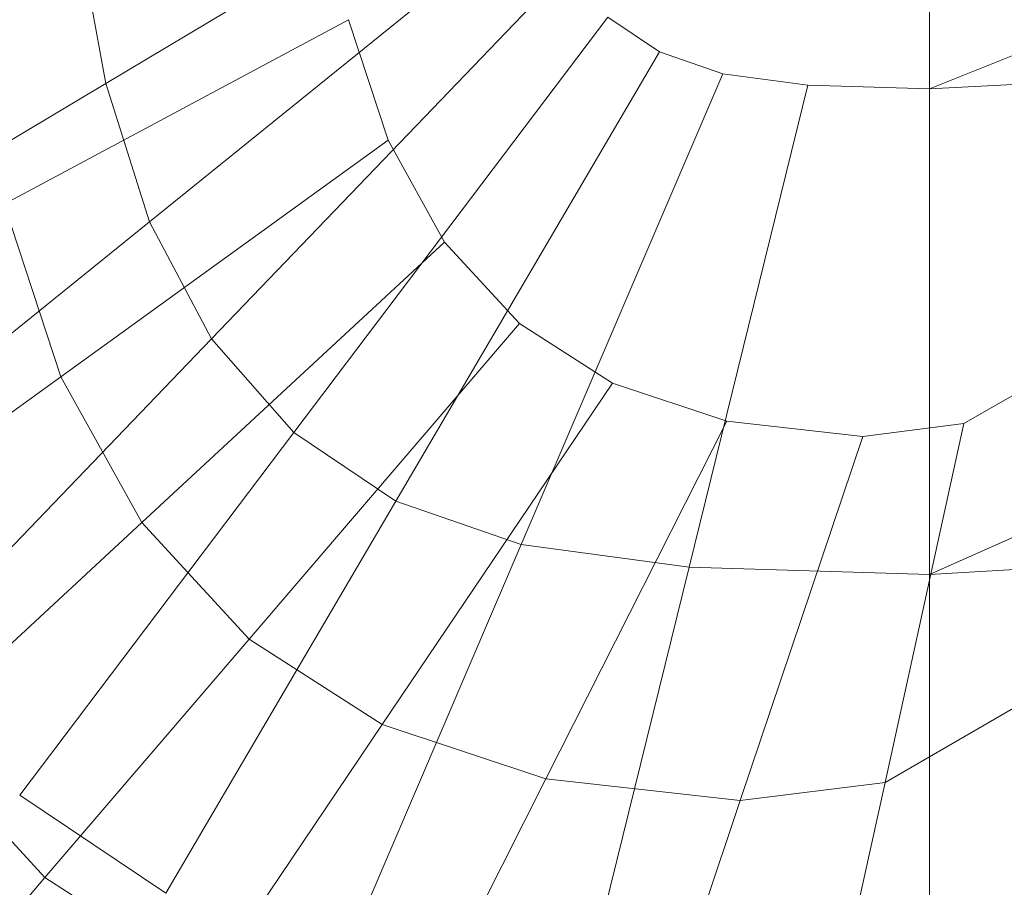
# Model space of a CAD drawing. Header units: metres. Extents: x 391.1 to 430.4, y 12.7 to 28.4.
# Tile 89 of 165: x 405.5583 to 405.6398, y 26.2856 to 26.3574. Entities that reach past the tile are written whole.
import ezdxf

# ---------------------------------------------------------------- set-up
doc = ezdxf.new("R2010")
doc.units = ezdxf.units.M
doc.layers.add('02_MOBILIARIO', color=7, linetype='Continuous', lineweight=18)
doc.layers.add('A-DETL-____-MBND', color=7, linetype='Continuous', lineweight=18)

# ---------------------------------------------------------------- blocks, each defined once
blk = doc.blocks.new('Family - Rentamans PB-155578-02_TEL_P0')
at = {"layer": 'A-DETL-____-MBND', "color": 253, "true_color": 0xaaaaaa}
for p, q in [((0.162272, 0.141568), (0.265, 0.182758)), ((0.162272, 0.141568), (0.162272, 0.182758)), ((0.094083, 0.142013), (0.127763, 0.162138)), ((0.097687, 0.130556), (0.129587, 0.15634)), ((0.094083, 0.142013), (0.091697, 0.154855)), ((0.102818, 0.120856), (0.132184, 0.151431)), ((0.114157, 0.147292), (0.08566, 0.132005)), ((0.109635, 0.113103), (0.135634, 0.147507)), ((0.117442, 0.137321), (0.114157, 0.147292)), ((0.139908, 0.144636), (0.135634, 0.147507)), ((0.162272, 0.101366), (0.265, 0.147019)), ((0.265, 0.147019), (0.162272, 0.141568)), ((0.118081, 0.10743), (0.139908, 0.144636)), ((0.145166, 0.142814), (0.139908, 0.144636)), ((0.128471, 0.10383), (0.145166, 0.142814)), ((0.152193, 0.141867), (0.145166, 0.142814)), ((0.064688, 0.124449), (0.094083, 0.142013)), ((0.097687, 0.130556), (0.094083, 0.142013)), ((0.142356, 0.101957), (0.152193, 0.141867)), ((0.152193, 0.141867), (0.162272, 0.141568)), ((0.162272, 0.101366), (0.162272, 0.141568)), ((0.117442, 0.137321), (0.090362, 0.117734)), ((0.122118, 0.128878), (0.117442, 0.137321)), ((0.090362, 0.117734), (0.08566, 0.132005)), ((0.069846, 0.108056), (0.097688, 0.130555)), ((0.102818, 0.120856), (0.097687, 0.130556)), ((0.122118, 0.128878), (0.097053, 0.105651)), ((0.128332, 0.122129), (0.122118, 0.128878)), ((0.128332, 0.122129), (0.105945, 0.095995)), ((0.136029, 0.117191), (0.128332, 0.122129)), ((0.077189, 0.094172), (0.102818, 0.120856)), ((0.109635, 0.113103), (0.102818, 0.120856)), ((0.173634, 0.118772), (0.165115, 0.113846)), ((0.090362, 0.117734), (0.069906, 0.10294)), ((0.097053, 0.105651), (0.090362, 0.117734)), ((0.11696, 0.088927), (0.136029, 0.117191)), ((0.145498, 0.114057), (0.136029, 0.117191)), ((0.130512, 0.084443), (0.145498, 0.114057)), ((0.156742, 0.112789), (0.145498, 0.114057)), ((0.165115, 0.113846), (0.156742, 0.112789)), ((0.158584, 0.084141), (0.165115, 0.113846)), ((0.086944, 0.083078), (0.109636, 0.113103)), ((0.118081, 0.10743), (0.109635, 0.113103)), ((0.146602, 0.082629), (0.156742, 0.112789)), ((0.099032, 0.074958), (0.118081, 0.10743)), ((0.128471, 0.10383), (0.118081, 0.10743)), ((0.265, 0.107218), (0.162272, 0.101366)), ((0.097053, 0.105651), (0.078121, 0.088108)), ((0.105944, 0.095995), (0.097053, 0.105651)), ((0.1139, 0.069807), (0.128471, 0.10383)), ((0.128471, 0.10383), (0.142356, 0.101957)), ((0.13377, 0.067127), (0.142356, 0.101957)), ((0.142356, 0.101957), (0.162272, 0.101366)), ((0.162272, 0.066281), (0.162272, 0.101366)), ((0.105945, 0.095995), (0.089035, 0.076254)), ((0.11696, 0.088927), (0.105945, 0.095995)), ((0.170775, 0.09119), (0.158584, 0.084141)), ((0.102557, 0.067578), (0.11696, 0.088927)), ((0.130512, 0.084442), (0.11696, 0.088927)), ((0.089035, 0.076254), (0.078121, 0.088108)), ((0.119192, 0.062074), (0.130512, 0.084443)), ((0.146602, 0.082629), (0.130512, 0.084443)), ((0.158584, 0.084141), (0.146602, 0.082629)), ((0.15365, 0.061704), (0.158584, 0.084141)), ((0.099032, 0.074958), (0.086944, 0.083078)), ((0.138943, 0.059847), (0.146603, 0.082629)), ((0.089035, 0.076254), (0.077351, 0.062614)), ((0.102557, 0.067579), (0.089035, 0.076254))]:
    blk.add_line(p, q, dxfattribs=at)
blk = doc.blocks.new('LONDR55-XX_ZZ-ARQ-CAA-M3D-Londres55_ifc-1-02_TEL_P0')
at = {"layer": '02_MOBILIARIO', "color": 253, "lineweight": 18, "true_color": 0xaaaaaa}
blk.add_blockref('Family - Rentamans PB-155578-02_TEL_P0', (405.471374, 26.210131), dxfattribs=at)

msp = doc.modelspace()

# ---------------------------------------------------------------- block references
at = {"lineweight": 5}
msp.add_blockref('LONDR55-XX_ZZ-ARQ-CAA-M3D-Londres55_ifc-1-02_TEL_P0', (0, 0), dxfattribs=at)

doc.saveas('drawing.dxf')
